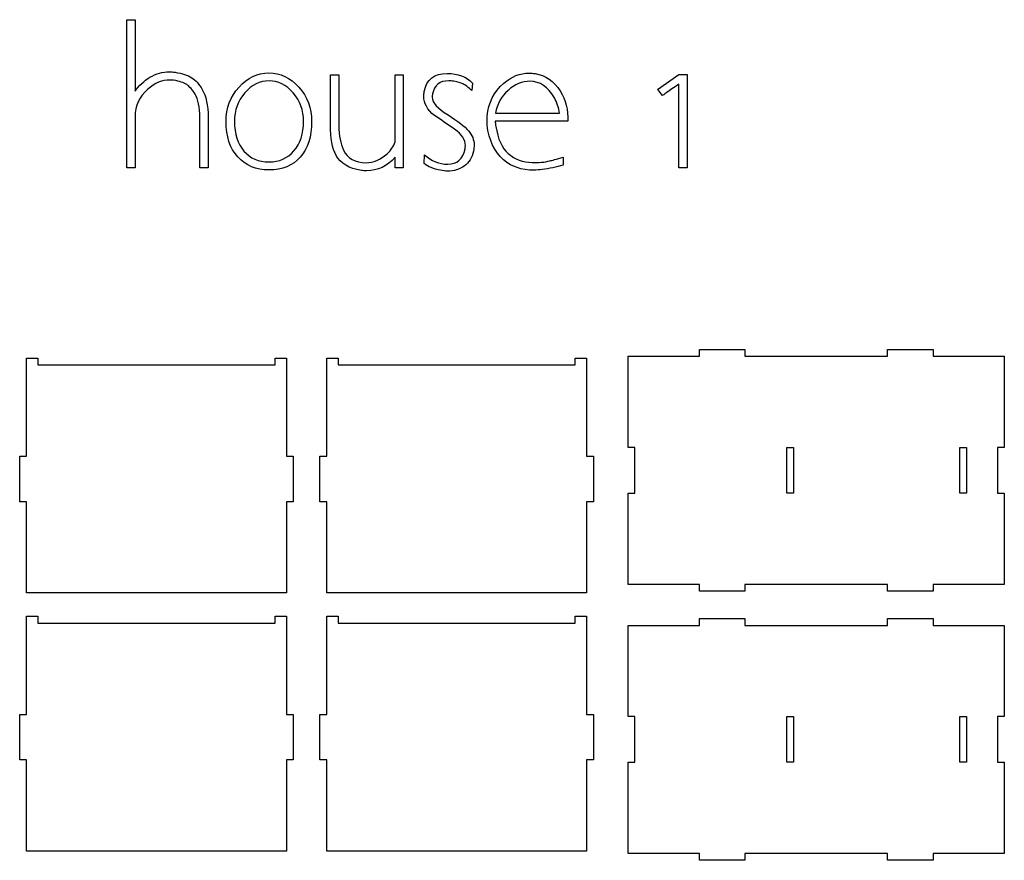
# Model space of a CAD drawing. Header units: centimetres. Extents: x -145 to 143, y -118 to 128.
# Tile 20 of 49: x -115 to -72, y 88 to 125. Entities that reach past the tile are written whole.
import ezdxf

# ---------------------------------------------------------------- set-up
doc = ezdxf.new("R2010")
doc.units = ezdxf.units.CM
doc.header["$MEASUREMENT"] = 0
doc.layers.add('Layer 1', color=7, linetype='Continuous')

msp = doc.modelspace()

# ---------------------------------------------------------------- linework, layer by layer
at = {"layer": 'Layer 1', "color": 250}
for points, knots in [([(-107.36053, 122.1673), (-107.49253, 122.4023), (-107.64653, 122.5753), (-107.82253, 122.6863), (-107.82253, 122.6863), (-107.99853, 122.7963), (-108.24253, 122.8753), (-108.55253, 122.9223), (-108.55253, 122.9223), (-108.63753, 122.9363), (-108.71953, 122.9433), (-108.79953, 122.9433), (-108.79953, 122.9433), (-109.09653, 122.9433), (-109.38253, 122.8633), (-109.66053, 122.7033), (-109.66053, 122.7033), (-109.91453, 122.5533), (-110.13053, 122.3483), (-110.30953, 122.0893), (-110.30953, 122.0893), (-110.30953, 122.0893), (-110.30953, 125.2293), (-110.30953, 125.2293), (-110.30953, 125.2293), (-110.30953, 125.2293), (-110.66253, 125.2293), (-110.66253, 125.2293), (-110.66253, 125.2293), (-110.66253, 125.2293), (-110.66253, 118.7313), (-110.66253, 118.7313), (-110.66253, 118.7313), (-110.66253, 118.7313), (-110.30953, 118.7313), (-110.30953, 118.7313), (-110.30953, 118.7313), (-110.30953, 118.7313), (-110.30953, 120.9683), (-110.30953, 120.9683), (-110.30953, 120.9683), (-110.30953, 121.4523), (-110.12153, 121.8573), (-109.74553, 122.1813), (-109.74553, 122.1813), (-109.43953, 122.4493), (-109.11753, 122.5833), (-108.77853, 122.5833), (-108.77853, 122.5833), (-108.72253, 122.5833), (-108.66853, 122.5813), (-108.61653, 122.5763), (-108.61653, 122.5763), (-108.36253, 122.5343), (-108.17053, 122.4693), (-108.04153, 122.3823), (-108.04153, 122.3823), (-107.91153, 122.2953), (-107.79053, 122.1583), (-107.67753, 121.9693), (-107.67753, 121.9693), (-107.53653, 121.7343), (-107.46653, 121.3913), (-107.46653, 120.9393), (-107.46653, 120.9393), (-107.46653, 120.9393), (-107.46653, 120.9393), (-107.46653, 120.9393), (-107.46653, 120.9393), (-107.46653, 120.9393), (-107.46653, 118.7313), (-107.46653, 118.7313), (-107.46653, 118.7313), (-107.46653, 118.7313), (-107.09953, 118.7313), (-107.09953, 118.7313), (-107.09953, 118.7313), (-107.09953, 118.7313), (-107.09953, 120.9393), (-107.09953, 120.9393), (-107.09953, 120.9393), (-107.09953, 120.9393), (-107.09953, 120.9393), (-107.09953, 120.9393), (-107.09953, 120.9393), (-107.10453, 121.4763), (-107.19153, 121.8853), (-107.36053, 122.1673)], [0, 0, 0, 0, 0.04347826, 0.04347826, 0.04347826, 0.04347826, 0.08695652, 0.08695652, 0.08695652, 0.08695652, 0.13043478, 0.13043478, 0.13043478, 0.13043478, 0.17391304, 0.17391304, 0.17391304, 0.17391304, 0.2173913, 0.2173913, 0.2173913, 0.2173913, 0.26086957, 0.26086957, 0.26086957, 0.26086957, 0.30434783, 0.30434783, 0.30434783, 0.30434783, 0.34782609, 0.34782609, 0.34782609, 0.34782609, 0.39130435, 0.39130435, 0.39130435, 0.39130435, 0.43478261, 0.43478261, 0.43478261, 0.43478261, 0.47826087, 0.47826087, 0.47826087, 0.47826087, 0.52173913, 0.52173913, 0.52173913, 0.52173913, 0.56521739, 0.56521739, 0.56521739, 0.56521739, 0.60869565, 0.60869565, 0.60869565, 0.60869565, 0.65217391, 0.65217391, 0.65217391, 0.65217391, 0.69565217, 0.69565217, 0.69565217, 0.69565217, 0.73913043, 0.73913043, 0.73913043, 0.73913043, 0.7826087, 0.7826087, 0.7826087, 0.7826087, 0.82608696, 0.82608696, 0.82608696, 0.82608696, 0.86956522, 0.86956522, 0.86956522, 0.86956522, 0.91304348, 0.91304348, 0.91304348, 0.91304348, 1, 1, 1, 1]), ([(-104.43953, 122.9013), (-104.93353, 122.9013), (-105.36953, 122.6913), (-105.74853, 122.2733), (-105.74853, 122.2733), (-106.12653, 121.8543), (-106.31653, 121.3533), (-106.31653, 120.7703), (-106.31653, 120.7703), (-106.31653, 120.1113), (-106.14453, 119.5923), (-105.80153, 119.2113), (-105.80153, 119.2113), (-105.45753, 118.8303), (-105.00353, 118.6393), (-104.43953, 118.6393), (-104.43953, 118.6393), (-103.85153, 118.6393), (-103.39153, 118.8273), (-103.06053, 119.2043), (-103.06053, 119.2043), (-102.72853, 119.5803), (-102.56253, 120.1023), (-102.56253, 120.7703), (-102.56253, 120.7703), (-102.56253, 121.3533), (-102.75053, 121.8543), (-103.12753, 122.2733), (-103.12753, 122.2733), (-103.50353, 122.6913), (-103.94053, 122.9013), (-104.43953, 122.9013)], [0, 0, 0, 0, 0.11111111, 0.11111111, 0.11111111, 0.11111111, 0.22222222, 0.22222222, 0.22222222, 0.22222222, 0.33333333, 0.33333333, 0.33333333, 0.33333333, 0.44444444, 0.44444444, 0.44444444, 0.44444444, 0.55555556, 0.55555556, 0.55555556, 0.55555556, 0.66666667, 0.66666667, 0.66666667, 0.66666667, 0.77777778, 0.77777778, 0.77777778, 0.77777778, 1, 1, 1, 1]), ([(-98.89353, 122.8093), (-98.89353, 122.8093), (-98.89353, 119.8743), (-98.89353, 119.8743), (-98.89353, 119.8743), (-98.96853, 119.6673), (-99.08653, 119.4933), (-99.24653, 119.3523), (-99.24653, 119.3523), (-99.54753, 119.0883), (-99.85753, 118.9573), (-100.17753, 118.9573), (-100.17753, 118.9573), (-100.66253, 118.9573), (-100.99153, 119.1423), (-101.16553, 119.5143), (-101.16553, 119.5143), (-101.29253, 119.7873), (-101.36053, 120.1473), (-101.37053, 120.5943), (-101.37053, 120.5943), (-101.37053, 120.5943), (-101.37053, 122.8093), (-101.37053, 122.8093), (-101.37053, 122.8093), (-101.37053, 122.8093), (-101.73753, 122.8093), (-101.73753, 122.8093), (-101.73753, 122.8093), (-101.73753, 122.8093), (-101.73753, 120.6013), (-101.73753, 120.6013), (-101.73753, 120.6013), (-101.73753, 120.0363), (-101.65453, 119.5963), (-101.49053, 119.2813), (-101.49053, 119.2813), (-101.29753, 118.9193), (-100.92853, 118.6983), (-100.38253, 118.6183), (-100.38253, 118.6183), (-100.30753, 118.6093), (-100.22953, 118.6043), (-100.14953, 118.6043), (-100.14953, 118.6043), (-99.66953, 118.6043), (-99.25153, 118.8013), (-98.89353, 119.1973), (-98.89353, 119.1973), (-98.89353, 119.1973), (-98.89353, 118.7383), (-98.89353, 118.7383), (-98.89353, 118.7383), (-98.89353, 118.7383), (-98.54753, 118.7383), (-98.54753, 118.7383), (-98.54753, 118.7383), (-98.54753, 118.7383), (-98.54753, 122.8093), (-98.54753, 122.8093), (-98.54753, 122.8093), (-98.54753, 122.8093), (-98.89353, 122.8093), (-98.89353, 122.8093)], [0, 0, 0, 0, 0.05882353, 0.05882353, 0.05882353, 0.05882353, 0.11764706, 0.11764706, 0.11764706, 0.11764706, 0.17647059, 0.17647059, 0.17647059, 0.17647059, 0.23529412, 0.23529412, 0.23529412, 0.23529412, 0.29411765, 0.29411765, 0.29411765, 0.29411765, 0.35294118, 0.35294118, 0.35294118, 0.35294118, 0.41176471, 0.41176471, 0.41176471, 0.41176471, 0.47058824, 0.47058824, 0.47058824, 0.47058824, 0.52941176, 0.52941176, 0.52941176, 0.52941176, 0.58823529, 0.58823529, 0.58823529, 0.58823529, 0.64705882, 0.64705882, 0.64705882, 0.64705882, 0.70588235, 0.70588235, 0.70588235, 0.70588235, 0.76470588, 0.76470588, 0.76470588, 0.76470588, 0.82352941, 0.82352941, 0.82352941, 0.82352941, 0.88235294, 0.88235294, 0.88235294, 0.88235294, 1, 1, 1, 1]), ([(-96.57953, 121.0523), (-97.04553, 121.3343), (-97.27753, 121.5933), (-97.27753, 121.8283), (-97.27753, 121.8283), (-97.27753, 121.8713), (-97.27053, 121.9223), (-97.25653, 121.9843), (-97.25653, 121.9843), (-97.18153, 122.3603), (-96.94653, 122.5483), (-96.55153, 122.5483), (-96.55153, 122.5483), (-96.48053, 122.5483), (-96.40353, 122.5413), (-96.31853, 122.5273), (-96.31853, 122.5273), (-96.14453, 122.4993), (-96.01253, 122.4613), (-95.92353, 122.4143), (-95.92353, 122.4143), (-95.81053, 122.3623), (-95.68153, 122.2633), (-95.53553, 122.1183), (-95.53553, 122.1183), (-95.53553, 122.1183), (-95.49953, 122.4493), (-95.49953, 122.4493), (-95.49953, 122.4493), (-95.77253, 122.7313), (-96.14653, 122.8733), (-96.62153, 122.8733), (-96.62153, 122.8733), (-97.18653, 122.8733), (-97.52053, 122.6093), (-97.62353, 122.0823), (-97.62353, 122.0823), (-97.63753, 122.0073), (-97.64453, 121.9363), (-97.64453, 121.8713), (-97.64453, 121.8713), (-97.64453, 121.5653), (-97.48753, 121.2833), (-97.17253, 121.0243), (-97.17253, 121.0243), (-96.87553, 120.8263), (-96.58153, 120.6293), (-96.29053, 120.4313), (-96.29053, 120.4313), (-95.97553, 120.1963), (-95.81753, 119.9563), (-95.81753, 119.7123), (-95.81753, 119.7123), (-95.81753, 119.6653), (-95.82253, 119.6183), (-95.83153, 119.5713), (-95.83153, 119.5713), (-95.91653, 119.1193), (-96.17053, 118.8933), (-96.59353, 118.8933), (-96.59353, 118.8933), (-96.96553, 118.8933), (-97.30653, 119.0323), (-97.61653, 119.3093), (-97.61653, 119.3093), (-97.61653, 119.3093), (-97.63053, 118.9213), (-97.63053, 118.9213), (-97.63053, 118.9213), (-97.44753, 118.7803), (-97.20753, 118.6823), (-96.91153, 118.6253), (-96.91153, 118.6253), (-96.80753, 118.6023), (-96.70453, 118.5903), (-96.60053, 118.5903), (-96.60053, 118.5903), (-96.31353, 118.5903), (-96.07153, 118.6633), (-95.87353, 118.8093), (-95.87353, 118.8093), (-95.65753, 118.9593), (-95.52153, 119.1753), (-95.46453, 119.4583), (-95.46453, 119.4583), (-95.44553, 119.5613), (-95.43653, 119.6553), (-95.43653, 119.7403), (-95.43653, 119.7403), (-95.43653, 119.9613), (-95.51853, 120.1683), (-95.68353, 120.3613), (-95.68353, 120.3613), (-95.84853, 120.5543), (-96.14653, 120.7843), (-96.57953, 121.0523)], [0, 0, 0, 0, 0.04, 0.04, 0.04, 0.04, 0.08, 0.08, 0.08, 0.08, 0.12, 0.12, 0.12, 0.12, 0.16, 0.16, 0.16, 0.16, 0.2, 0.2, 0.2, 0.2, 0.24, 0.24, 0.24, 0.24, 0.28, 0.28, 0.28, 0.28, 0.32, 0.32, 0.32, 0.32, 0.36, 0.36, 0.36, 0.36, 0.4, 0.4, 0.4, 0.4, 0.44, 0.44, 0.44, 0.44, 0.48, 0.48, 0.48, 0.48, 0.52, 0.52, 0.52, 0.52, 0.56, 0.56, 0.56, 0.56, 0.6, 0.6, 0.6, 0.6, 0.64, 0.64, 0.64, 0.64, 0.68, 0.68, 0.68, 0.68, 0.72, 0.72, 0.72, 0.72, 0.76, 0.76, 0.76, 0.76, 0.8, 0.8, 0.8, 0.8, 0.84, 0.84, 0.84, 0.84, 0.88, 0.88, 0.88, 0.88, 0.92, 0.92, 0.92, 0.92, 1, 1, 1, 1]), ([(-91.32353, 120.7773), (-91.30453, 121.2713), (-91.41753, 121.7133), (-91.66153, 122.1033), (-91.66153, 122.1033), (-91.93453, 122.5363), (-92.30153, 122.7903), (-92.76253, 122.8653), (-92.76253, 122.8653), (-92.84753, 122.8803), (-92.92953, 122.8873), (-93.00953, 122.8873), (-93.00953, 122.8873), (-93.42753, 122.8873), (-93.80153, 122.7413), (-94.13153, 122.4493), (-94.13153, 122.4493), (-94.56853, 122.0683), (-94.81053, 121.5863), (-94.85753, 121.0033), (-94.85753, 121.0033), (-94.86253, 120.9753), (-94.86453, 120.9443), (-94.86453, 120.9113), (-94.86453, 120.9113), (-94.86453, 120.8693), (-94.86453, 120.8173), (-94.86453, 120.7563), (-94.86453, 120.7563), (-94.86453, 120.7563), (-94.86453, 120.6083), (-94.86453, 120.6083), (-94.86453, 120.6083), (-94.78553, 119.9443), (-94.54553, 119.4363), (-94.14553, 119.0843), (-94.14553, 119.0843), (-93.79753, 118.7783), (-93.35253, 118.6273), (-92.81153, 118.6323), (-92.81153, 118.6323), (-92.69453, 118.6373), (-92.57153, 118.6463), (-92.44453, 118.6603), (-92.44453, 118.6603), (-92.13453, 118.6983), (-91.82853, 118.7613), (-91.52753, 118.8513), (-91.52753, 118.8513), (-91.52753, 118.8373), (-91.52753, 118.8653), (-91.52753, 118.9363), (-91.52753, 118.9363), (-91.52753, 119.0063), (-91.52753, 119.0933), (-91.52753, 119.1973), (-91.52753, 119.1973), (-91.83353, 119.1123), (-92.02853, 119.0603), (-92.11353, 119.0413), (-92.11353, 119.0413), (-92.34353, 118.9803), (-92.60253, 118.9573), (-92.88953, 118.9713), (-92.88953, 118.9713), (-93.29353, 118.9713), (-93.64653, 119.1033), (-93.94753, 119.3663), (-93.94753, 119.3663), (-94.21553, 119.6013), (-94.39453, 119.9963), (-94.48353, 120.5513), (-94.48353, 120.5513), (-94.49853, 120.6223), (-94.50553, 120.6853), (-94.50553, 120.7423), (-94.50553, 120.7423), (-94.50553, 120.7423), (-94.50553, 120.7773), (-94.50553, 120.7773), (-94.50553, 120.7773), (-94.50553, 120.7773), (-91.32353, 120.7773), (-91.32353, 120.7773)], [0, 0, 0, 0, 0.04545455, 0.04545455, 0.04545455, 0.04545455, 0.09090909, 0.09090909, 0.09090909, 0.09090909, 0.13636364, 0.13636364, 0.13636364, 0.13636364, 0.18181818, 0.18181818, 0.18181818, 0.18181818, 0.22727273, 0.22727273, 0.22727273, 0.22727273, 0.27272727, 0.27272727, 0.27272727, 0.27272727, 0.31818182, 0.31818182, 0.31818182, 0.31818182, 0.36363636, 0.36363636, 0.36363636, 0.36363636, 0.40909091, 0.40909091, 0.40909091, 0.40909091, 0.45454545, 0.45454545, 0.45454545, 0.45454545, 0.5, 0.5, 0.5, 0.5, 0.54545455, 0.54545455, 0.54545455, 0.54545455, 0.59090909, 0.59090909, 0.59090909, 0.59090909, 0.63636364, 0.63636364, 0.63636364, 0.63636364, 0.68181818, 0.68181818, 0.68181818, 0.68181818, 0.72727273, 0.72727273, 0.72727273, 0.72727273, 0.77272727, 0.77272727, 0.77272727, 0.77272727, 0.81818182, 0.81818182, 0.81818182, 0.81818182, 0.86363636, 0.86363636, 0.86363636, 0.86363636, 0.90909091, 0.90909091, 0.90909091, 0.90909091, 1, 1, 1, 1]), ([(-86.09453, 118.7383), (-86.09453, 118.7383), (-86.09453, 122.8233), (-86.09453, 122.8233), (-86.09453, 122.8233), (-86.10453, 122.8233), (-86.22453, 122.8233), (-86.45453, 122.8233), (-86.45453, 122.8233), (-86.45453, 122.8233), (-87.39353, 122.1743), (-87.39353, 122.1743), (-87.39353, 122.1743), (-87.31753, 122.0893), (-87.24253, 122.0003), (-87.16753, 121.9063), (-87.16753, 121.9063), (-87.16253, 121.9113), (-86.92553, 122.0783), (-86.45453, 122.4073), (-86.45453, 122.4073), (-86.45453, 122.4073), (-86.45453, 118.7383), (-86.45453, 118.7383), (-86.45453, 118.7383), (-86.45453, 118.7383), (-86.09453, 118.7383), (-86.09453, 118.7383)], [0, 0, 0, 0, 0.125, 0.125, 0.125, 0.125, 0.25, 0.25, 0.25, 0.25, 0.375, 0.375, 0.375, 0.375, 0.5, 0.5, 0.5, 0.5, 0.625, 0.625, 0.625, 0.625, 0.75, 0.75, 0.75, 0.75, 1, 1, 1, 1]), ([(-104.43253, 118.9923), (-104.88853, 118.9923), (-105.25553, 119.1513), (-105.53253, 119.4683), (-105.53253, 119.4683), (-105.81053, 119.7863), (-105.94953, 120.2203), (-105.94953, 120.7703), (-105.94953, 120.7703), (-105.94953, 121.2543), (-105.79653, 121.6723), (-105.49053, 122.0223), (-105.49053, 122.0223), (-105.18453, 122.3733), (-104.83253, 122.5483), (-104.43253, 122.5483), (-104.43253, 122.5483), (-104.03253, 122.5483), (-103.67953, 122.3733), (-103.37353, 122.0223), (-103.37353, 122.0223), (-103.06853, 121.6723), (-102.91553, 121.2543), (-102.91553, 120.7703), (-102.91553, 120.7703), (-102.91553, 120.2293), (-103.05653, 119.7973), (-103.33853, 119.4753), (-103.33853, 119.4753), (-103.62053, 119.1533), (-103.98553, 118.9923), (-104.43253, 118.9923)], [0, 0, 0, 0, 0.11111111, 0.11111111, 0.11111111, 0.11111111, 0.22222222, 0.22222222, 0.22222222, 0.22222222, 0.33333333, 0.33333333, 0.33333333, 0.33333333, 0.44444444, 0.44444444, 0.44444444, 0.44444444, 0.55555556, 0.55555556, 0.55555556, 0.55555556, 0.66666667, 0.66666667, 0.66666667, 0.66666667, 0.77777778, 0.77777778, 0.77777778, 0.77777778, 1, 1, 1, 1]), ([(-93.94753, 122.1293), (-93.64653, 122.3943), (-93.32653, 122.5273), (-92.98853, 122.5273), (-92.98853, 122.5273), (-92.55053, 122.5273), (-92.19353, 122.2863), (-91.91553, 121.8043), (-91.91553, 121.8043), (-91.79853, 121.6103), (-91.72553, 121.3833), (-91.69753, 121.1233), (-91.69753, 121.1233), (-91.69753, 121.1233), (-94.49153, 121.1233), (-94.49153, 121.1233), (-94.49153, 121.1233), (-94.42953, 121.5303), (-94.24853, 121.8653), (-93.94753, 122.1293)], [0, 0, 0, 0, 0.16666667, 0.16666667, 0.16666667, 0.16666667, 0.33333333, 0.33333333, 0.33333333, 0.33333333, 0.5, 0.5, 0.5, 0.5, 0.66666667, 0.66666667, 0.66666667, 0.66666667, 1, 1, 1, 1])]:
    msp.add_open_spline(points, degree=3, knots=knots, dxfattribs=at)
at = {"layer": 'Layer 1', "lineweight": 25}
for points, knots in [([(-72.17953, 110.4673), (-72.17953, 110.4673), (-75.30453, 110.4673), (-75.30453, 110.4673), (-75.30453, 110.4673), (-75.30453, 110.4673), (-75.30453, 110.7673), (-75.30453, 110.7673), (-75.30453, 110.7673), (-75.30453, 110.7673), (-77.30453, 110.7673), (-77.30453, 110.7673), (-77.30453, 110.7673), (-77.30453, 110.7673), (-77.30453, 110.4673), (-77.30453, 110.4673), (-77.30453, 110.4673), (-77.30453, 110.4673), (-83.55453, 110.4673), (-83.55453, 110.4673), (-83.55453, 110.4673), (-83.55453, 110.4673), (-83.55453, 110.7673), (-83.55453, 110.7673), (-83.55453, 110.7673), (-83.55453, 110.7673), (-85.55453, 110.7673), (-85.55453, 110.7673), (-85.55453, 110.7673), (-85.55453, 110.7673), (-85.55453, 110.4673), (-85.55453, 110.4673), (-85.55453, 110.4673), (-85.55453, 110.4673), (-88.67953, 110.4673), (-88.67953, 110.4673), (-88.67953, 110.4673), (-88.67953, 110.4673), (-88.67953, 106.4673), (-88.67953, 106.4673), (-88.67953, 106.4673), (-88.67953, 106.4673), (-88.37953, 106.4673), (-88.37953, 106.4673), (-88.37953, 106.4673), (-88.37953, 106.4673), (-88.37953, 104.4673), (-88.37953, 104.4673), (-88.37953, 104.4673), (-88.37953, 104.4673), (-88.67953, 104.4673), (-88.67953, 104.4673), (-88.67953, 104.4673), (-88.67953, 104.4673), (-88.67953, 100.4673), (-88.67953, 100.4673), (-88.67953, 100.4673), (-88.67953, 100.4673), (-85.55453, 100.4673), (-85.55453, 100.4673), (-85.55453, 100.4673), (-85.55453, 100.4673), (-85.55453, 100.1673), (-85.55453, 100.1673), (-85.55453, 100.1673), (-85.55453, 100.1673), (-83.55453, 100.1673), (-83.55453, 100.1673), (-83.55453, 100.1673), (-83.55453, 100.1673), (-83.55453, 100.4673), (-83.55453, 100.4673), (-83.55453, 100.4673), (-83.55453, 100.4673), (-77.30453, 100.4673), (-77.30453, 100.4673), (-77.30453, 100.4673), (-77.30453, 100.4673), (-77.30453, 100.1673), (-77.30453, 100.1673), (-77.30453, 100.1673), (-77.30453, 100.1673), (-75.30453, 100.1673), (-75.30453, 100.1673), (-75.30453, 100.1673), (-75.30453, 100.1673), (-75.30453, 100.4673), (-75.30453, 100.4673), (-75.30453, 100.4673), (-75.30453, 100.4673), (-72.17953, 100.4673), (-72.17953, 100.4673), (-72.17953, 100.4673), (-72.17953, 100.4673), (-72.17953, 104.4673), (-72.17953, 104.4673), (-72.17953, 104.4673), (-72.17953, 104.4673), (-72.47953, 104.4673), (-72.47953, 104.4673), (-72.47953, 104.4673), (-72.47953, 104.4673), (-72.47953, 106.4673), (-72.47953, 106.4673), (-72.47953, 106.4673), (-72.47953, 106.4673), (-72.17953, 106.4673), (-72.17953, 106.4673), (-72.17953, 106.4673), (-72.17953, 106.4673), (-72.17953, 110.4673), (-72.17953, 110.4673)], [0, 0, 0, 0, 0.03448276, 0.03448276, 0.03448276, 0.03448276, 0.06896552, 0.06896552, 0.06896552, 0.06896552, 0.10344828, 0.10344828, 0.10344828, 0.10344828, 0.13793103, 0.13793103, 0.13793103, 0.13793103, 0.17241379, 0.17241379, 0.17241379, 0.17241379, 0.20689655, 0.20689655, 0.20689655, 0.20689655, 0.24137931, 0.24137931, 0.24137931, 0.24137931, 0.27586207, 0.27586207, 0.27586207, 0.27586207, 0.31034483, 0.31034483, 0.31034483, 0.31034483, 0.34482759, 0.34482759, 0.34482759, 0.34482759, 0.37931034, 0.37931034, 0.37931034, 0.37931034, 0.4137931, 0.4137931, 0.4137931, 0.4137931, 0.44827586, 0.44827586, 0.44827586, 0.44827586, 0.48275862, 0.48275862, 0.48275862, 0.48275862, 0.51724138, 0.51724138, 0.51724138, 0.51724138, 0.55172414, 0.55172414, 0.55172414, 0.55172414, 0.5862069, 0.5862069, 0.5862069, 0.5862069, 0.62068966, 0.62068966, 0.62068966, 0.62068966, 0.65517241, 0.65517241, 0.65517241, 0.65517241, 0.68965517, 0.68965517, 0.68965517, 0.68965517, 0.72413793, 0.72413793, 0.72413793, 0.72413793, 0.75862069, 0.75862069, 0.75862069, 0.75862069, 0.79310345, 0.79310345, 0.79310345, 0.79310345, 0.82758621, 0.82758621, 0.82758621, 0.82758621, 0.86206897, 0.86206897, 0.86206897, 0.86206897, 0.89655172, 0.89655172, 0.89655172, 0.89655172, 0.93103448, 0.93103448, 0.93103448, 0.93103448, 1, 1, 1, 1]), ([(-103.66853, 104.0903), (-103.66853, 104.0903), (-103.36853, 104.0903), (-103.36853, 104.0903), (-103.36853, 104.0903), (-103.36853, 104.0903), (-103.36853, 106.0903), (-103.36853, 106.0903), (-103.36853, 106.0903), (-103.36853, 106.0903), (-103.66853, 106.0903), (-103.66853, 106.0903), (-103.66853, 106.0903), (-103.66853, 106.0903), (-103.66853, 110.3903), (-103.66853, 110.3903), (-103.66853, 110.3903), (-103.66853, 110.3903), (-104.16853, 110.3903), (-104.16853, 110.3903), (-104.16853, 110.3903), (-104.16853, 110.3903), (-104.16853, 110.0903), (-104.16853, 110.0903), (-104.16853, 110.0903), (-104.16853, 110.0903), (-114.56853, 110.0903), (-114.56853, 110.0903), (-114.56853, 110.0903), (-114.56853, 110.0903), (-114.56853, 110.3903), (-114.56853, 110.3903), (-114.56853, 110.3903), (-114.56853, 110.3903), (-115.06853, 110.3903), (-115.06853, 110.3903), (-115.06853, 110.3903), (-115.06853, 110.3903), (-115.06853, 106.0903), (-115.06853, 106.0903), (-115.06853, 106.0903), (-115.06853, 106.0903), (-115.36853, 106.0903), (-115.36853, 106.0903), (-115.36853, 106.0903), (-115.36853, 106.0903), (-115.36853, 104.0903), (-115.36853, 104.0903), (-115.36853, 104.0903), (-115.36853, 104.0903), (-115.06853, 104.0903), (-115.06853, 104.0903), (-115.06853, 104.0903), (-115.06853, 104.0903), (-115.06853, 100.0903), (-115.06853, 100.0903), (-115.06853, 100.0903), (-115.06853, 100.0903), (-103.66853, 100.0903), (-103.66853, 100.0903), (-103.66853, 100.0903), (-103.66853, 100.0903), (-103.66853, 104.0903), (-103.66853, 104.0903)], [0, 0, 0, 0, 0.05882353, 0.05882353, 0.05882353, 0.05882353, 0.11764706, 0.11764706, 0.11764706, 0.11764706, 0.17647059, 0.17647059, 0.17647059, 0.17647059, 0.23529412, 0.23529412, 0.23529412, 0.23529412, 0.29411765, 0.29411765, 0.29411765, 0.29411765, 0.35294118, 0.35294118, 0.35294118, 0.35294118, 0.41176471, 0.41176471, 0.41176471, 0.41176471, 0.47058824, 0.47058824, 0.47058824, 0.47058824, 0.52941176, 0.52941176, 0.52941176, 0.52941176, 0.58823529, 0.58823529, 0.58823529, 0.58823529, 0.64705882, 0.64705882, 0.64705882, 0.64705882, 0.70588235, 0.70588235, 0.70588235, 0.70588235, 0.76470588, 0.76470588, 0.76470588, 0.76470588, 0.82352941, 0.82352941, 0.82352941, 0.82352941, 0.88235294, 0.88235294, 0.88235294, 0.88235294, 1, 1, 1, 1]), ([(-90.49953, 104.0903), (-90.49953, 104.0903), (-90.19953, 104.0903), (-90.19953, 104.0903), (-90.19953, 104.0903), (-90.19953, 104.0903), (-90.19953, 106.0903), (-90.19953, 106.0903), (-90.19953, 106.0903), (-90.19953, 106.0903), (-90.49953, 106.0903), (-90.49953, 106.0903), (-90.49953, 106.0903), (-90.49953, 106.0903), (-90.49953, 110.3903), (-90.49953, 110.3903), (-90.49953, 110.3903), (-90.49953, 110.3903), (-90.99953, 110.3903), (-90.99953, 110.3903), (-90.99953, 110.3903), (-90.99953, 110.3903), (-90.99953, 110.0903), (-90.99953, 110.0903), (-90.99953, 110.0903), (-90.99953, 110.0903), (-101.39953, 110.0903), (-101.39953, 110.0903), (-101.39953, 110.0903), (-101.39953, 110.0903), (-101.39953, 110.3903), (-101.39953, 110.3903), (-101.39953, 110.3903), (-101.39953, 110.3903), (-101.89953, 110.3903), (-101.89953, 110.3903), (-101.89953, 110.3903), (-101.89953, 110.3903), (-101.89953, 106.0903), (-101.89953, 106.0903), (-101.89953, 106.0903), (-101.89953, 106.0903), (-102.19953, 106.0903), (-102.19953, 106.0903), (-102.19953, 106.0903), (-102.19953, 106.0903), (-102.19953, 104.0903), (-102.19953, 104.0903), (-102.19953, 104.0903), (-102.19953, 104.0903), (-101.89953, 104.0903), (-101.89953, 104.0903), (-101.89953, 104.0903), (-101.89953, 104.0903), (-101.89953, 100.0903), (-101.89953, 100.0903), (-101.89953, 100.0903), (-101.89953, 100.0903), (-90.49953, 100.0903), (-90.49953, 100.0903), (-90.49953, 100.0903), (-90.49953, 100.0903), (-90.49953, 104.0903), (-90.49953, 104.0903)], [0, 0, 0, 0, 0.05882353, 0.05882353, 0.05882353, 0.05882353, 0.11764706, 0.11764706, 0.11764706, 0.11764706, 0.17647059, 0.17647059, 0.17647059, 0.17647059, 0.23529412, 0.23529412, 0.23529412, 0.23529412, 0.29411765, 0.29411765, 0.29411765, 0.29411765, 0.35294118, 0.35294118, 0.35294118, 0.35294118, 0.41176471, 0.41176471, 0.41176471, 0.41176471, 0.47058824, 0.47058824, 0.47058824, 0.47058824, 0.52941176, 0.52941176, 0.52941176, 0.52941176, 0.58823529, 0.58823529, 0.58823529, 0.58823529, 0.64705882, 0.64705882, 0.64705882, 0.64705882, 0.70588235, 0.70588235, 0.70588235, 0.70588235, 0.76470588, 0.76470588, 0.76470588, 0.76470588, 0.82352941, 0.82352941, 0.82352941, 0.82352941, 0.88235294, 0.88235294, 0.88235294, 0.88235294, 1, 1, 1, 1]), ([(-81.42353, 104.4673), (-81.42353, 104.4673), (-81.42353, 106.4673), (-81.42353, 106.4673), (-81.42353, 106.4673), (-81.42353, 106.4673), (-81.72353, 106.4673), (-81.72353, 106.4673), (-81.72353, 106.4673), (-81.72353, 106.4673), (-81.72353, 104.4673), (-81.72353, 104.4673), (-81.72353, 104.4673), (-81.72353, 104.4673), (-81.42353, 104.4673), (-81.42353, 104.4673)], [0, 0, 0, 0, 0.2, 0.2, 0.2, 0.2, 0.4, 0.4, 0.4, 0.4, 0.6, 0.6, 0.6, 0.6, 1, 1, 1, 1]), ([(-74.13353, 106.4673), (-74.13353, 106.4673), (-74.13353, 104.4673), (-74.13353, 104.4673), (-74.13353, 104.4673), (-74.13353, 104.4673), (-73.83353, 104.4673), (-73.83353, 104.4673), (-73.83353, 104.4673), (-73.83353, 104.4673), (-73.83353, 106.4673), (-73.83353, 106.4673), (-73.83353, 106.4673), (-73.83353, 106.4673), (-74.13353, 106.4673), (-74.13353, 106.4673)], [0, 0, 0, 0, 0.2, 0.2, 0.2, 0.2, 0.4, 0.4, 0.4, 0.4, 0.6, 0.6, 0.6, 0.6, 1, 1, 1, 1]), ([(-103.66853, 92.7663), (-103.66853, 92.7663), (-103.36853, 92.7663), (-103.36853, 92.7663), (-103.36853, 92.7663), (-103.36853, 92.7663), (-103.36853, 94.7663), (-103.36853, 94.7663), (-103.36853, 94.7663), (-103.36853, 94.7663), (-103.66853, 94.7663), (-103.66853, 94.7663), (-103.66853, 94.7663), (-103.66853, 94.7663), (-103.66853, 99.0663), (-103.66853, 99.0663), (-103.66853, 99.0663), (-103.66853, 99.0663), (-104.16853, 99.0663), (-104.16853, 99.0663), (-104.16853, 99.0663), (-104.16853, 99.0663), (-104.16853, 98.7663), (-104.16853, 98.7663), (-104.16853, 98.7663), (-104.16853, 98.7663), (-114.56853, 98.7663), (-114.56853, 98.7663), (-114.56853, 98.7663), (-114.56853, 98.7663), (-114.56853, 99.0663), (-114.56853, 99.0663), (-114.56853, 99.0663), (-114.56853, 99.0663), (-115.06853, 99.0663), (-115.06853, 99.0663), (-115.06853, 99.0663), (-115.06853, 99.0663), (-115.06853, 94.7663), (-115.06853, 94.7663), (-115.06853, 94.7663), (-115.06853, 94.7663), (-115.36853, 94.7663), (-115.36853, 94.7663), (-115.36853, 94.7663), (-115.36853, 94.7663), (-115.36853, 92.7663), (-115.36853, 92.7663), (-115.36853, 92.7663), (-115.36853, 92.7663), (-115.06853, 92.7663), (-115.06853, 92.7663), (-115.06853, 92.7663), (-115.06853, 92.7663), (-115.06853, 88.7663), (-115.06853, 88.7663), (-115.06853, 88.7663), (-115.06853, 88.7663), (-103.66853, 88.7663), (-103.66853, 88.7663), (-103.66853, 88.7663), (-103.66853, 88.7663), (-103.66853, 92.7663), (-103.66853, 92.7663)], [0, 0, 0, 0, 0.05882353, 0.05882353, 0.05882353, 0.05882353, 0.11764706, 0.11764706, 0.11764706, 0.11764706, 0.17647059, 0.17647059, 0.17647059, 0.17647059, 0.23529412, 0.23529412, 0.23529412, 0.23529412, 0.29411765, 0.29411765, 0.29411765, 0.29411765, 0.35294118, 0.35294118, 0.35294118, 0.35294118, 0.41176471, 0.41176471, 0.41176471, 0.41176471, 0.47058824, 0.47058824, 0.47058824, 0.47058824, 0.52941176, 0.52941176, 0.52941176, 0.52941176, 0.58823529, 0.58823529, 0.58823529, 0.58823529, 0.64705882, 0.64705882, 0.64705882, 0.64705882, 0.70588235, 0.70588235, 0.70588235, 0.70588235, 0.76470588, 0.76470588, 0.76470588, 0.76470588, 0.82352941, 0.82352941, 0.82352941, 0.82352941, 0.88235294, 0.88235294, 0.88235294, 0.88235294, 1, 1, 1, 1]), ([(-90.49953, 92.7663), (-90.49953, 92.7663), (-90.19953, 92.7663), (-90.19953, 92.7663), (-90.19953, 92.7663), (-90.19953, 92.7663), (-90.19953, 94.7663), (-90.19953, 94.7663), (-90.19953, 94.7663), (-90.19953, 94.7663), (-90.49953, 94.7663), (-90.49953, 94.7663), (-90.49953, 94.7663), (-90.49953, 94.7663), (-90.49953, 99.0663), (-90.49953, 99.0663), (-90.49953, 99.0663), (-90.49953, 99.0663), (-90.99953, 99.0663), (-90.99953, 99.0663), (-90.99953, 99.0663), (-90.99953, 99.0663), (-90.99953, 98.7663), (-90.99953, 98.7663), (-90.99953, 98.7663), (-90.99953, 98.7663), (-101.39953, 98.7663), (-101.39953, 98.7663), (-101.39953, 98.7663), (-101.39953, 98.7663), (-101.39953, 99.0663), (-101.39953, 99.0663), (-101.39953, 99.0663), (-101.39953, 99.0663), (-101.89953, 99.0663), (-101.89953, 99.0663), (-101.89953, 99.0663), (-101.89953, 99.0663), (-101.89953, 94.7663), (-101.89953, 94.7663), (-101.89953, 94.7663), (-101.89953, 94.7663), (-102.19953, 94.7663), (-102.19953, 94.7663), (-102.19953, 94.7663), (-102.19953, 94.7663), (-102.19953, 92.7663), (-102.19953, 92.7663), (-102.19953, 92.7663), (-102.19953, 92.7663), (-101.89953, 92.7663), (-101.89953, 92.7663), (-101.89953, 92.7663), (-101.89953, 92.7663), (-101.89953, 88.7663), (-101.89953, 88.7663), (-101.89953, 88.7663), (-101.89953, 88.7663), (-90.49953, 88.7663), (-90.49953, 88.7663), (-90.49953, 88.7663), (-90.49953, 88.7663), (-90.49953, 92.7663), (-90.49953, 92.7663)], [0, 0, 0, 0, 0.05882353, 0.05882353, 0.05882353, 0.05882353, 0.11764706, 0.11764706, 0.11764706, 0.11764706, 0.17647059, 0.17647059, 0.17647059, 0.17647059, 0.23529412, 0.23529412, 0.23529412, 0.23529412, 0.29411765, 0.29411765, 0.29411765, 0.29411765, 0.35294118, 0.35294118, 0.35294118, 0.35294118, 0.41176471, 0.41176471, 0.41176471, 0.41176471, 0.47058824, 0.47058824, 0.47058824, 0.47058824, 0.52941176, 0.52941176, 0.52941176, 0.52941176, 0.58823529, 0.58823529, 0.58823529, 0.58823529, 0.64705882, 0.64705882, 0.64705882, 0.64705882, 0.70588235, 0.70588235, 0.70588235, 0.70588235, 0.76470588, 0.76470588, 0.76470588, 0.76470588, 0.82352941, 0.82352941, 0.82352941, 0.82352941, 0.88235294, 0.88235294, 0.88235294, 0.88235294, 1, 1, 1, 1]), ([(-72.17953, 98.6673), (-72.17953, 98.6673), (-75.30453, 98.6673), (-75.30453, 98.6673), (-75.30453, 98.6673), (-75.30453, 98.6673), (-75.30453, 98.9673), (-75.30453, 98.9673), (-75.30453, 98.9673), (-75.30453, 98.9673), (-77.30453, 98.9673), (-77.30453, 98.9673), (-77.30453, 98.9673), (-77.30453, 98.9673), (-77.30453, 98.6673), (-77.30453, 98.6673), (-77.30453, 98.6673), (-77.30453, 98.6673), (-83.55453, 98.6673), (-83.55453, 98.6673), (-83.55453, 98.6673), (-83.55453, 98.6673), (-83.55453, 98.9673), (-83.55453, 98.9673), (-83.55453, 98.9673), (-83.55453, 98.9673), (-85.55453, 98.9673), (-85.55453, 98.9673), (-85.55453, 98.9673), (-85.55453, 98.9673), (-85.55453, 98.6673), (-85.55453, 98.6673), (-85.55453, 98.6673), (-85.55453, 98.6673), (-88.67953, 98.6673), (-88.67953, 98.6673), (-88.67953, 98.6673), (-88.67953, 98.6673), (-88.67953, 94.6673), (-88.67953, 94.6673), (-88.67953, 94.6673), (-88.67953, 94.6673), (-88.37953, 94.6673), (-88.37953, 94.6673), (-88.37953, 94.6673), (-88.37953, 94.6673), (-88.37953, 92.6673), (-88.37953, 92.6673), (-88.37953, 92.6673), (-88.37953, 92.6673), (-88.67953, 92.6673), (-88.67953, 92.6673), (-88.67953, 92.6673), (-88.67953, 92.6673), (-88.67953, 88.6673), (-88.67953, 88.6673), (-88.67953, 88.6673), (-88.67953, 88.6673), (-85.55453, 88.6673), (-85.55453, 88.6673), (-85.55453, 88.6673), (-85.55453, 88.6673), (-85.55453, 88.3673), (-85.55453, 88.3673), (-85.55453, 88.3673), (-85.55453, 88.3673), (-83.55453, 88.3673), (-83.55453, 88.3673), (-83.55453, 88.3673), (-83.55453, 88.3673), (-83.55453, 88.6673), (-83.55453, 88.6673), (-83.55453, 88.6673), (-83.55453, 88.6673), (-77.30453, 88.6673), (-77.30453, 88.6673), (-77.30453, 88.6673), (-77.30453, 88.6673), (-77.30453, 88.3673), (-77.30453, 88.3673), (-77.30453, 88.3673), (-77.30453, 88.3673), (-75.30453, 88.3673), (-75.30453, 88.3673), (-75.30453, 88.3673), (-75.30453, 88.3673), (-75.30453, 88.6673), (-75.30453, 88.6673), (-75.30453, 88.6673), (-75.30453, 88.6673), (-72.17953, 88.6673), (-72.17953, 88.6673), (-72.17953, 88.6673), (-72.17953, 88.6673), (-72.17953, 92.6673), (-72.17953, 92.6673), (-72.17953, 92.6673), (-72.17953, 92.6673), (-72.47953, 92.6673), (-72.47953, 92.6673), (-72.47953, 92.6673), (-72.47953, 92.6673), (-72.47953, 94.6673), (-72.47953, 94.6673), (-72.47953, 94.6673), (-72.47953, 94.6673), (-72.17953, 94.6673), (-72.17953, 94.6673), (-72.17953, 94.6673), (-72.17953, 94.6673), (-72.17953, 98.6673), (-72.17953, 98.6673)], [0, 0, 0, 0, 0.03448276, 0.03448276, 0.03448276, 0.03448276, 0.06896552, 0.06896552, 0.06896552, 0.06896552, 0.10344828, 0.10344828, 0.10344828, 0.10344828, 0.13793103, 0.13793103, 0.13793103, 0.13793103, 0.17241379, 0.17241379, 0.17241379, 0.17241379, 0.20689655, 0.20689655, 0.20689655, 0.20689655, 0.24137931, 0.24137931, 0.24137931, 0.24137931, 0.27586207, 0.27586207, 0.27586207, 0.27586207, 0.31034483, 0.31034483, 0.31034483, 0.31034483, 0.34482759, 0.34482759, 0.34482759, 0.34482759, 0.37931034, 0.37931034, 0.37931034, 0.37931034, 0.4137931, 0.4137931, 0.4137931, 0.4137931, 0.44827586, 0.44827586, 0.44827586, 0.44827586, 0.48275862, 0.48275862, 0.48275862, 0.48275862, 0.51724138, 0.51724138, 0.51724138, 0.51724138, 0.55172414, 0.55172414, 0.55172414, 0.55172414, 0.5862069, 0.5862069, 0.5862069, 0.5862069, 0.62068966, 0.62068966, 0.62068966, 0.62068966, 0.65517241, 0.65517241, 0.65517241, 0.65517241, 0.68965517, 0.68965517, 0.68965517, 0.68965517, 0.72413793, 0.72413793, 0.72413793, 0.72413793, 0.75862069, 0.75862069, 0.75862069, 0.75862069, 0.79310345, 0.79310345, 0.79310345, 0.79310345, 0.82758621, 0.82758621, 0.82758621, 0.82758621, 0.86206897, 0.86206897, 0.86206897, 0.86206897, 0.89655172, 0.89655172, 0.89655172, 0.89655172, 0.93103448, 0.93103448, 0.93103448, 0.93103448, 1, 1, 1, 1]), ([(-81.42353, 92.6673), (-81.42353, 92.6673), (-81.42353, 94.6673), (-81.42353, 94.6673), (-81.42353, 94.6673), (-81.42353, 94.6673), (-81.72353, 94.6673), (-81.72353, 94.6673), (-81.72353, 94.6673), (-81.72353, 94.6673), (-81.72353, 92.6673), (-81.72353, 92.6673), (-81.72353, 92.6673), (-81.72353, 92.6673), (-81.42353, 92.6673), (-81.42353, 92.6673)], [0, 0, 0, 0, 0.2, 0.2, 0.2, 0.2, 0.4, 0.4, 0.4, 0.4, 0.6, 0.6, 0.6, 0.6, 1, 1, 1, 1]), ([(-74.13353, 94.6673), (-74.13353, 94.6673), (-74.13353, 92.6673), (-74.13353, 92.6673), (-74.13353, 92.6673), (-74.13353, 92.6673), (-73.83353, 92.6673), (-73.83353, 92.6673), (-73.83353, 92.6673), (-73.83353, 92.6673), (-73.83353, 94.6673), (-73.83353, 94.6673), (-73.83353, 94.6673), (-73.83353, 94.6673), (-74.13353, 94.6673), (-74.13353, 94.6673)], [0, 0, 0, 0, 0.2, 0.2, 0.2, 0.2, 0.4, 0.4, 0.4, 0.4, 0.6, 0.6, 0.6, 0.6, 1, 1, 1, 1])]:
    msp.add_open_spline(points, degree=3, knots=knots, dxfattribs=at)

doc.saveas('drawing.dxf')
